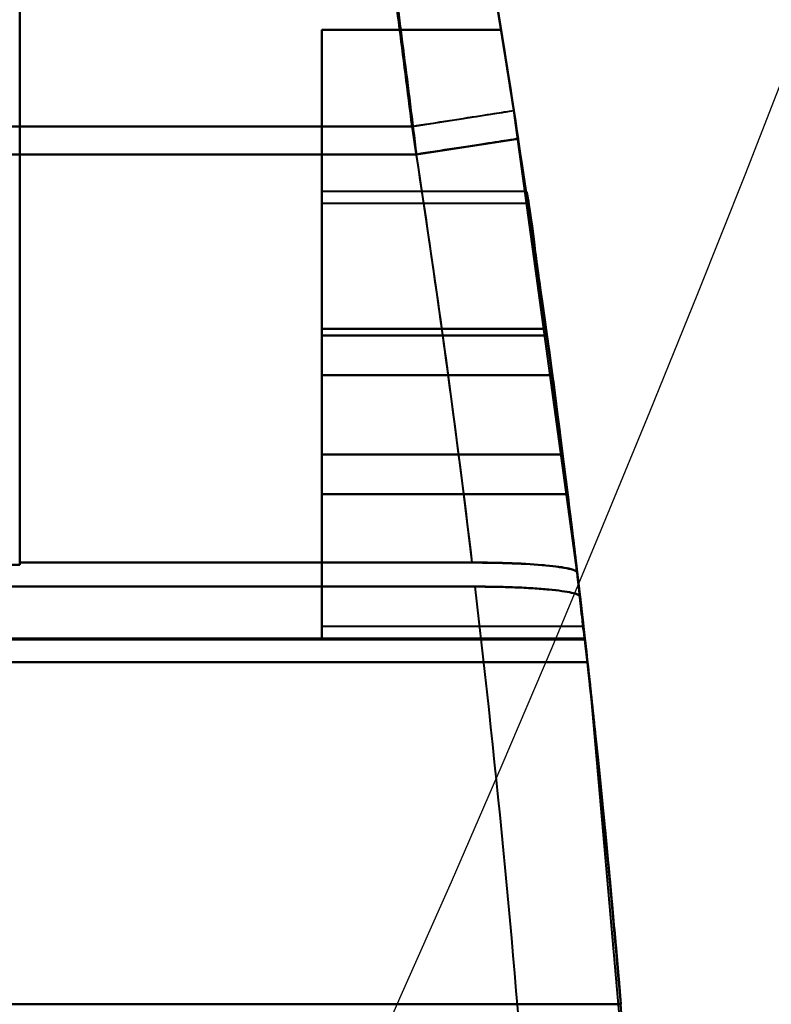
# Model space of a CAD drawing. Header units: millimetres. Extents: x -696 to 695, y -1041 to 611.
# Tile 72 of 90: x 546 to 568, y -247 to -218. Entities that reach past the tile are written whole.
import ezdxf

# ---------------------------------------------------------------- set-up
doc = ezdxf.new("R2010")
doc.units = ezdxf.units.MM
doc.layers.add('G-IMPT', color=8, linetype='Continuous', lineweight=40)

# ---------------------------------------------------------------- blocks, each defined once
blk = doc.blocks.new('NEXA 400 CALQUES_dwg-748074-Niveau de réf_')
at = {"layer": 'G-IMPT'}
for p, q in [((546.2, -221.105), (546.2, -210.221)), ((546.2, -210.221), (546.2, -221.105)), ((546.2, -221.105), (546.2, -210.729)), ((546.2, -210.729), (546.2, -221.105)), ((546.2, -221.919), (546.2, -211.384)), ((546.2, -211.384), (546.2, -221.919)), ((546.2, -221.919), (546.2, -211.875)), ((546.2, -211.875), (546.2, -221.919)), ((557.629, -221.105), (560.593, -220.643)), ((557.629, -221.105), (560.593, -220.643)), ((562.437, -234.089), (560.593, -220.643)), ((562.437, -234.089), (560.593, -220.643)), ((557.755, -221.919), (560.72, -221.463)), ((557.755, -221.919), (560.72, -221.463)), ((560.953, -223), (555, -223)), ((560.953, -223), (555, -223)), ((555, -236), (555, -223)), ((555, -236), (555, -223)), ((555, -236), (555, -223)), ((555, -236), (555, -223)), ((555, -223), (555, -236)), ((555, -223), (555, -236)), ((555, -223), (555, -236)), ((555, -223), (555, -236)), ((561.005, -223.35), (555, -223.35)), ((561.005, -223.35), (555, -223.35)), ((555, -235.65), (555, -223.35)), ((555, -235.65), (555, -223.35)), ((555, -235.65), (555, -223.35)), ((555, -235.65), (555, -223.35)), ((555, -223.35), (555, -235.65)), ((555, -223.35), (555, -235.65)), ((555, -223.35), (555, -235.65)), ((555, -223.35), (555, -235.65)), ((561.711, -228.345), (561.554, -227.191)), ((561.554, -227.191), (561.711, -228.345)), ((561.711, -228.345), (561.554, -227.191)), ((561.554, -227.191), (561.711, -228.345)), ((561.711, -228.345), (561.554, -227.191)), ((561.554, -227.191), (561.711, -228.345)), ((561.711, -228.345), (561.554, -227.191)), ((561.554, -227.191), (561.711, -228.345)), ((562.014, -230.655), (562.16, -231.809)), ((562.16, -231.809), (562.014, -230.655)), ((562.014, -230.655), (562.16, -231.809)), ((562.16, -231.809), (562.014, -230.655)), ((562.014, -230.655), (562.16, -231.809)), ((562.16, -231.809), (562.014, -230.655)), ((562.014, -230.655), (562.16, -231.809)), ((562.16, -231.809), (562.014, -230.655)), ((555, -235.65), (562.619, -235.65)), ((555, -235.65), (562.619, -235.65)), ((555, -236), (562.659, -236)), ((555, -236), (562.659, -236))]:
    blk.add_line(p, q, dxfattribs=at)
at = {"layer": 'G-IMPT', "flags": 128}
for points in [[(555, -218.3), (555, -220.475), (555, -222.65), (555, -224.825), (555, -227)], [(555, -227), (555, -224.825), (555, -222.65), (555, -220.475), (555, -218.3)], [(555, -227), (555, -224.825), (555, -222.65), (555, -220.475), (555, -218.3)], [(555, -218.3), (555, -220.475), (555, -222.65), (555, -224.825), (555, -227)], [(555, -218.3), (555, -220.475), (555, -222.65), (555, -224.825), (555, -227)], [(555, -227), (555, -224.825), (555, -222.65), (555, -220.475), (555, -218.3)], [(555, -227), (555, -224.825), (555, -222.65), (555, -220.475), (555, -218.3)], [(555, -218.3), (555, -220.475), (555, -222.65), (555, -224.825), (555, -227)], [(555, -227), (555, -224.825), (555, -222.65), (555, -220.475), (555, -218.3)], [(555, -218.3), (556.305, -218.3), (557.61, -218.3), (558.915, -218.3), (560.22, -218.3)], [(560.22, -218.3), (558.915, -218.3), (557.61, -218.3), (556.305, -218.3), (555, -218.3)], [(555, -218.3), (555, -220.475), (555, -222.65), (555, -224.825), (555, -227)], [(560.22, -218.3), (558.915, -218.3), (557.61, -218.3), (556.305, -218.3), (555, -218.3)], [(555, -218.3), (556.305, -218.3), (557.61, -218.3), (558.915, -218.3), (560.22, -218.3)], [(555, -227), (555, -224.825), (555, -222.65), (555, -220.475), (555, -218.3)], [(555, -218.3), (556.305, -218.3), (557.61, -218.3), (558.915, -218.3), (560.22, -218.3)], [(560.22, -218.3), (558.915, -218.3), (557.61, -218.3), (556.305, -218.3), (555, -218.3)], [(555, -218.3), (555, -220.475), (555, -222.65), (555, -224.825), (555, -227)], [(560.22, -218.3), (558.915, -218.3), (557.61, -218.3), (556.305, -218.3), (555, -218.3)], [(555, -218.3), (556.305, -218.3), (557.61, -218.3), (558.915, -218.3), (560.22, -218.3)], [(555, -227), (555, -224.825), (555, -222.65), (555, -220.475), (555, -218.3)], [(555, -218.3), (556.305, -218.3), (557.61, -218.3), (558.915, -218.3), (560.22, -218.3)], [(560.22, -218.3), (558.915, -218.3), (557.61, -218.3), (556.305, -218.3), (555, -218.3)], [(555, -218.3), (555, -220.475), (555, -222.65), (555, -224.825), (555, -227)], [(560.22, -218.3), (558.915, -218.3), (557.61, -218.3), (556.305, -218.3), (555, -218.3)], [(555, -218.3), (556.305, -218.3), (557.61, -218.3), (558.915, -218.3), (560.22, -218.3)], [(555, -227), (555, -224.825), (555, -222.65), (555, -220.475), (555, -218.3)], [(555, -218.3), (556.305, -218.3), (557.61, -218.3), (558.915, -218.3), (560.22, -218.3)], [(560.22, -218.3), (558.915, -218.3), (557.61, -218.3), (556.305, -218.3), (555, -218.3)], [(555, -218.3), (555, -220.475), (555, -222.65), (555, -224.825), (555, -227)], [(560.22, -218.3), (558.915, -218.3), (557.61, -218.3), (556.305, -218.3), (555, -218.3)], [(555, -218.3), (556.305, -218.3), (557.61, -218.3), (558.915, -218.3), (560.22, -218.3)], [(545.5, -221.105), (545.675, -221.105), (545.85, -221.105), (546.025, -221.105), (546.2, -221.105)], [(546.2, -221.105), (546.025, -221.105), (545.85, -221.105), (545.675, -221.105), (545.5, -221.105)], [(545.5, -221.105), (545.675, -221.105), (545.85, -221.105), (546.025, -221.105), (546.2, -221.105)], [(546.2, -221.105), (546.025, -221.105), (545.85, -221.105), (545.675, -221.105), (545.5, -221.105)], [(546.2, -221.105), (549.057, -221.105), (551.914, -221.105), (554.772, -221.105), (557.629, -221.105)], [(557.629, -221.105), (554.772, -221.105), (551.914, -221.105), (549.057, -221.105), (546.2, -221.105)], [(546.2, -221.105), (549.057, -221.105), (551.914, -221.105), (554.772, -221.105), (557.629, -221.105)], [(546.2, -221.105), (546.2, -224.296), (546.2, -227.487), (546.2, -230.678), (546.2, -233.869)], [(546.2, -233.802), (546.2, -230.627), (546.2, -227.453), (546.2, -224.279), (546.2, -221.105)], [(546.2, -221.105), (546.2, -224.279), (546.2, -227.453), (546.2, -230.627), (546.2, -233.802)], [(557.629, -221.105), (554.772, -221.105), (551.914, -221.105), (549.057, -221.105), (546.2, -221.105)], [(546.2, -233.869), (546.2, -230.678), (546.2, -227.487), (546.2, -224.296), (546.2, -221.105)], [(545.5, -221.919), (545.675, -221.919), (545.85, -221.919), (546.025, -221.919), (546.2, -221.919)], [(546.2, -221.919), (546.025, -221.919), (545.85, -221.919), (545.675, -221.919), (545.5, -221.919)], [(545.5, -221.919), (545.675, -221.919), (545.85, -221.919), (546.025, -221.919), (546.2, -221.919)], [(546.2, -221.919), (546.025, -221.919), (545.85, -221.919), (545.675, -221.919), (545.5, -221.919)], [(557.755, -221.919), (554.866, -221.919), (551.977, -221.919), (549.089, -221.919), (546.2, -221.919)], [(546.2, -221.919), (549.089, -221.919), (551.977, -221.919), (554.866, -221.919), (557.755, -221.919)], [(557.755, -221.919), (554.866, -221.919), (551.977, -221.919), (549.089, -221.919), (546.2, -221.919)], [(546.2, -233.797), (546.2, -230.827), (546.2, -227.858), (546.2, -224.888), (546.2, -221.919)], [(546.2, -221.919), (549.089, -221.919), (551.977, -221.919), (554.866, -221.919), (557.755, -221.919)], [(546.2, -221.919), (546.2, -224.888), (546.2, -227.858), (546.2, -230.827), (546.2, -233.797)], [(546.2, -233.864), (546.2, -230.878), (546.2, -227.891), (546.2, -224.905), (546.2, -221.919)], [(546.2, -221.919), (546.2, -224.905), (546.2, -227.891), (546.2, -230.878), (546.2, -233.864)], [(561.528, -227), (559.896, -227), (558.264, -227), (556.632, -227), (555, -227)], [(561.528, -227), (559.896, -227), (558.264, -227), (556.632, -227), (555, -227)], [(555, -227), (556.632, -227), (558.264, -227), (559.896, -227), (561.528, -227)], [(555, -227), (556.632, -227), (558.264, -227), (559.896, -227), (561.528, -227)], [(561.528, -227), (559.896, -227), (558.264, -227), (556.632, -227), (555, -227)], [(561.528, -227), (559.896, -227), (558.264, -227), (556.632, -227), (555, -227)], [(555, -227), (556.632, -227), (558.264, -227), (559.896, -227), (561.528, -227)], [(555, -227), (556.632, -227), (558.264, -227), (559.896, -227), (561.528, -227)], [(561.528, -227), (559.896, -227), (558.264, -227), (556.632, -227), (555, -227)], [(561.528, -227), (559.896, -227), (558.264, -227), (556.632, -227), (555, -227)], [(555, -227), (556.632, -227), (558.264, -227), (559.896, -227), (561.528, -227)], [(555, -227), (556.632, -227), (558.264, -227), (559.896, -227), (561.528, -227)], [(561.528, -227), (559.896, -227), (558.264, -227), (556.632, -227), (555, -227)], [(561.528, -227), (559.896, -227), (558.264, -227), (556.632, -227), (555, -227)], [(555, -227), (556.632, -227), (558.264, -227), (559.896, -227), (561.528, -227)], [(555, -227), (556.632, -227), (558.264, -227), (559.896, -227), (561.528, -227)], [(555, -228.345), (555, -228.057), (555, -227.768), (555, -227.479), (555, -227.191)], [(555, -227.191), (555, -227.479), (555, -227.768), (555, -228.057), (555, -228.345)], [(555, -228.345), (555, -228.057), (555, -227.768), (555, -227.479), (555, -227.191)], [(555, -227.191), (555, -227.479), (555, -227.768), (555, -228.057), (555, -228.345)], [(561.554, -227.191), (559.916, -227.191), (558.277, -227.191), (556.639, -227.191), (555, -227.191)], [(555, -227.191), (555, -227.479), (555, -227.768), (555, -228.057), (555, -228.345)], [(555, -228.345), (555, -228.057), (555, -227.768), (555, -227.479), (555, -227.191)], [(555, -227.191), (556.639, -227.191), (558.277, -227.191), (559.916, -227.191), (561.554, -227.191)], [(561.554, -227.191), (559.916, -227.191), (558.277, -227.191), (556.639, -227.191), (555, -227.191)], [(555, -227.191), (555, -227.479), (555, -227.768), (555, -228.057), (555, -228.345)], [(555, -228.345), (555, -228.057), (555, -227.768), (555, -227.479), (555, -227.191)], [(555, -227.191), (556.639, -227.191), (558.277, -227.191), (559.916, -227.191), (561.554, -227.191)], [(555, -230.655), (555, -230.077), (555, -229.5), (555, -228.923), (555, -228.345)], [(555, -228.345), (555, -228.923), (555, -229.5), (555, -230.077), (555, -230.655)], [(555, -230.655), (555, -230.077), (555, -229.5), (555, -228.923), (555, -228.345)], [(555, -228.345), (555, -228.923), (555, -229.5), (555, -230.077), (555, -230.655)], [(555, -228.345), (556.678, -228.345), (558.356, -228.345), (560.033, -228.345), (561.711, -228.345)], [(561.711, -228.345), (560.033, -228.345), (558.356, -228.345), (556.678, -228.345), (555, -228.345)], [(555, -230.655), (555, -230.077), (555, -229.5), (555, -228.923), (555, -228.345)], [(555, -228.345), (556.678, -228.345), (558.356, -228.345), (560.033, -228.345), (561.711, -228.345)], [(561.711, -228.345), (560.033, -228.345), (558.356, -228.345), (556.678, -228.345), (555, -228.345)], [(555, -228.345), (555, -228.923), (555, -229.5), (555, -230.077), (555, -230.655)], [(555, -228.345), (556.678, -228.345), (558.356, -228.345), (560.033, -228.345), (561.711, -228.345)], [(561.711, -228.345), (560.033, -228.345), (558.356, -228.345), (556.678, -228.345), (555, -228.345)], [(555, -230.655), (555, -230.077), (555, -229.5), (555, -228.923), (555, -228.345)], [(555, -228.345), (556.678, -228.345), (558.356, -228.345), (560.033, -228.345), (561.711, -228.345)], [(561.711, -228.345), (560.033, -228.345), (558.356, -228.345), (556.678, -228.345), (555, -228.345)], [(555, -228.345), (555, -228.923), (555, -229.5), (555, -230.077), (555, -230.655)], [(555, -230.655), (555, -230.943), (555, -231.232), (555, -231.521), (555, -231.809)], [(555, -231.809), (555, -231.521), (555, -231.232), (555, -230.943), (555, -230.655)], [(555, -230.655), (555, -230.943), (555, -231.232), (555, -231.521), (555, -231.809)], [(555, -231.809), (555, -231.521), (555, -231.232), (555, -230.943), (555, -230.655)], [(562.014, -230.655), (560.261, -230.655), (558.507, -230.655), (556.754, -230.655), (555, -230.655)], [(555, -231.809), (555, -231.521), (555, -231.232), (555, -230.943), (555, -230.655)], [(555, -230.655), (556.754, -230.655), (558.507, -230.655), (560.261, -230.655), (562.014, -230.655)], [(562.014, -230.655), (560.261, -230.655), (558.507, -230.655), (556.754, -230.655), (555, -230.655)], [(555, -230.655), (555, -230.943), (555, -231.232), (555, -231.521), (555, -231.809)], [(555, -230.655), (556.754, -230.655), (558.507, -230.655), (560.261, -230.655), (562.014, -230.655)], [(562.014, -230.655), (560.261, -230.655), (558.507, -230.655), (556.754, -230.655), (555, -230.655)], [(555, -231.809), (555, -231.521), (555, -231.232), (555, -230.943), (555, -230.655)], [(555, -230.655), (556.754, -230.655), (558.507, -230.655), (560.261, -230.655), (562.014, -230.655)], [(562.014, -230.655), (560.261, -230.655), (558.507, -230.655), (556.754, -230.655), (555, -230.655)], [(555, -230.655), (555, -230.943), (555, -231.232), (555, -231.521), (555, -231.809)], [(555, -230.655), (556.754, -230.655), (558.507, -230.655), (560.261, -230.655), (562.014, -230.655)], [(562.16, -231.809), (560.37, -231.809), (558.58, -231.809), (556.79, -231.809), (555, -231.809)], [(555, -231.809), (556.79, -231.809), (558.58, -231.809), (560.37, -231.809), (562.16, -231.809)], [(562.16, -231.809), (560.37, -231.809), (558.58, -231.809), (556.79, -231.809), (555, -231.809)], [(555, -231.809), (556.79, -231.809), (558.58, -231.809), (560.37, -231.809), (562.16, -231.809)], [(559.381, -233.797), (556.086, -233.797), (552.791, -233.797), (549.495, -233.797), (546.2, -233.797)], [(559.381, -233.797), (556.086, -233.797), (552.791, -233.797), (549.495, -233.797), (546.2, -233.797)], [(546.2, -233.797), (546.2, -233.814), (546.2, -233.83), (546.2, -233.847), (546.2, -233.864)], [(546.2, -233.797), (549.495, -233.797), (552.791, -233.797), (556.086, -233.797), (559.381, -233.797)], [(546.2, -233.864), (546.2, -233.847), (546.2, -233.83), (546.2, -233.814), (546.2, -233.797)], [(546.2, -233.797), (549.495, -233.797), (552.791, -233.797), (556.086, -233.797), (559.381, -233.797)], [(546.2, -233.802), (549.495, -233.802), (552.791, -233.802), (556.086, -233.802), (559.382, -233.802)], [(546.2, -233.869), (546.2, -233.852), (546.2, -233.835), (546.2, -233.818), (546.2, -233.802)], [(546.2, -233.802), (549.495, -233.802), (552.791, -233.802), (556.086, -233.802), (559.382, -233.802)], [(559.382, -233.802), (556.086, -233.802), (552.791, -233.802), (549.495, -233.802), (546.2, -233.802)], [(559.382, -233.802), (556.086, -233.802), (552.791, -233.802), (549.495, -233.802), (546.2, -233.802)], [(546.2, -233.802), (546.2, -233.818), (546.2, -233.835), (546.2, -233.852), (546.2, -233.869)], [(545.5, -233.864), (545.675, -233.864), (545.85, -233.864), (546.025, -233.864), (546.2, -233.864)], [(546.2, -233.864), (546.025, -233.864), (545.85, -233.864), (545.675, -233.864), (545.5, -233.864)], [(545.5, -233.869), (545.675, -233.869), (545.85, -233.869), (546.025, -233.869), (546.2, -233.869)], [(546.2, -233.869), (546.025, -233.869), (545.85, -233.869), (545.675, -233.869), (545.5, -233.869)], [(562.437, -234.085), (562.494, -234.565), (562.549, -235.045), (562.605, -235.526), (562.659, -236.006)], [(562.437, -234.085), (562.494, -234.565), (562.549, -235.045), (562.605, -235.526), (562.659, -236.006)], [(562.659, -236.006), (562.605, -235.526), (562.549, -235.045), (562.494, -234.565), (562.437, -234.085)], [(562.659, -236.006), (562.605, -235.526), (562.549, -235.045), (562.494, -234.565), (562.437, -234.085)], [(562.663, -236.041), (562.608, -235.553), (562.552, -235.065), (562.495, -234.577), (562.437, -234.089)], [(562.663, -236.041), (562.608, -235.553), (562.552, -235.065), (562.495, -234.577), (562.437, -234.089)], [(562.437, -234.089), (562.495, -234.577), (562.552, -235.065), (562.608, -235.553), (562.663, -236.041)], [(562.437, -234.089), (562.495, -234.577), (562.552, -235.065), (562.608, -235.553), (562.663, -236.041)], [(545.5, -234.5), (548.991, -234.5), (552.483, -234.5), (555.974, -234.5), (559.465, -234.5)], [(559.465, -234.5), (555.974, -234.5), (552.483, -234.5), (548.991, -234.5), (545.5, -234.5)], [(545.5, -234.5), (548.991, -234.5), (552.483, -234.5), (555.974, -234.5), (559.465, -234.5)], [(559.465, -234.5), (555.974, -234.5), (552.483, -234.5), (548.991, -234.5), (545.5, -234.5)], [(559.465, -234.5), (555.974, -234.5), (552.483, -234.5), (548.991, -234.5), (545.5, -234.5)], [(545.5, -234.5), (548.991, -234.5), (552.483, -234.5), (555.974, -234.5), (559.465, -234.5)], [(559.465, -234.5), (555.974, -234.5), (552.483, -234.5), (548.991, -234.5), (545.5, -234.5)], [(545.5, -234.5), (548.991, -234.5), (552.483, -234.5), (555.974, -234.5), (559.465, -234.5)], [(564.857, -267.221), (564.151, -252.48), (562.856, -237.778), (562.52, -234.788)], [(564.857, -267.221), (564.151, -252.48), (562.856, -237.778), (562.52, -234.788)], [(562.738, -236.703), (562.684, -236.224), (562.63, -235.745), (562.575, -235.266), (562.52, -234.788)], [(562.52, -234.788), (562.575, -235.266), (562.63, -235.745), (562.684, -236.224), (562.738, -236.703)], [(562.52, -234.788), (562.575, -235.266), (562.63, -235.745), (562.684, -236.224), (562.738, -236.703)], [(562.738, -236.703), (562.684, -236.224), (562.63, -235.745), (562.575, -235.266), (562.52, -234.788)], [(562.52, -234.788), (562.575, -235.266), (562.63, -235.745), (562.684, -236.224), (562.738, -236.703)], [(562.738, -236.703), (562.684, -236.224), (562.63, -235.745), (562.575, -235.266), (562.52, -234.788)], [(562.738, -236.703), (562.684, -236.224), (562.63, -235.745), (562.575, -235.266), (562.52, -234.788)], [(562.52, -234.788), (562.575, -235.266), (562.63, -235.745), (562.684, -236.224), (562.738, -236.703)], [(562.659, -236.006), (558.37, -236.006), (554.08, -236.006), (549.79, -236.006), (545.5, -236.006)], [(562.659, -236.006), (558.37, -236.006), (554.08, -236.006), (549.79, -236.006), (545.5, -236.006)], [(545.5, -236.006), (549.79, -236.006), (554.08, -236.006), (558.37, -236.006), (562.659, -236.006)], [(545.5, -236.006), (549.79, -236.006), (554.08, -236.006), (558.37, -236.006), (562.659, -236.006)], [(545.5, -236.041), (549.791, -236.041), (554.082, -236.041), (558.373, -236.041), (562.663, -236.041)], [(545.5, -236.041), (549.791, -236.041), (554.082, -236.041), (558.373, -236.041), (562.663, -236.041)], [(562.663, -236.041), (558.373, -236.041), (554.082, -236.041), (549.791, -236.041), (545.5, -236.041)], [(562.663, -236.041), (558.373, -236.041), (554.082, -236.041), (549.791, -236.041), (545.5, -236.041)], [(545.5, -236.703), (549.809, -236.703), (554.119, -236.703), (558.428, -236.703), (562.738, -236.703)], [(562.738, -236.703), (558.428, -236.703), (554.119, -236.703), (549.809, -236.703), (545.5, -236.703)], [(562.738, -236.703), (558.428, -236.703), (554.119, -236.703), (549.809, -236.703), (545.5, -236.703)], [(545.5, -236.703), (549.809, -236.703), (554.119, -236.703), (558.428, -236.703), (562.738, -236.703)], [(562.738, -236.703), (558.428, -236.703), (554.119, -236.703), (549.809, -236.703), (545.5, -236.703)], [(545.5, -236.703), (549.809, -236.703), (554.119, -236.703), (558.428, -236.703), (562.738, -236.703)], [(545.5, -236.703), (549.809, -236.703), (554.119, -236.703), (558.428, -236.703), (562.738, -236.703)], [(562.738, -236.703), (558.428, -236.703), (554.119, -236.703), (549.809, -236.703), (545.5, -236.703)], [(563.709, -246.657), (559.157, -246.657), (554.604, -246.657), (550.052, -246.657), (545.5, -246.657)], [(563.709, -246.657), (559.157, -246.657), (554.604, -246.657), (550.052, -246.657), (545.5, -246.657)], [(545.5, -246.657), (550.052, -246.657), (554.604, -246.657), (559.157, -246.657), (563.709, -246.657)], [(545.5, -246.657), (550.052, -246.657), (554.604, -246.657), (559.157, -246.657), (563.709, -246.657)], [(563.709, -246.657), (559.157, -246.657), (554.604, -246.657), (550.052, -246.657), (545.5, -246.657)], [(563.709, -246.657), (559.157, -246.657), (554.604, -246.657), (550.052, -246.657), (545.5, -246.657)], [(545.5, -246.657), (550.052, -246.657), (554.604, -246.657), (559.157, -246.657), (563.709, -246.657)], [(545.5, -246.657), (550.052, -246.657), (554.604, -246.657), (559.157, -246.657), (563.709, -246.657)], [(545.5, -246.657), (550.052, -246.657), (554.604, -246.657), (559.157, -246.657), (563.709, -246.657)], [(545.5, -246.657), (550.052, -246.657), (554.604, -246.657), (559.157, -246.657), (563.709, -246.657)], [(563.709, -246.657), (559.157, -246.657), (554.604, -246.657), (550.052, -246.657), (545.5, -246.657)], [(563.709, -246.657), (559.157, -246.657), (554.604, -246.657), (550.052, -246.657), (545.5, -246.657)], [(545.5, -246.657), (550.052, -246.657), (554.604, -246.657), (559.157, -246.657), (563.709, -246.657)], [(545.5, -246.657), (550.052, -246.657), (554.604, -246.657), (559.157, -246.657), (563.709, -246.657)], [(563.709, -246.657), (559.157, -246.657), (554.604, -246.657), (550.052, -246.657), (545.5, -246.657)], [(563.709, -246.657), (559.157, -246.657), (554.604, -246.657), (550.052, -246.657), (545.5, -246.657)]]:
    blk.add_lwpolyline(points, dxfattribs=at)
at = {"layer": 'G-IMPT'}
for radius, start, end in [(368.984, 7.86631, 9.23246), (368.984, 7.86631, 9.23246), (368.984, 7.86631, 9.23246), (368.984, 7.86631, 9.23246), (368.984, 7.86631, 9.23246), (368.984, 7.86631, 9.23246), (368.984, 7.86631, 9.23246), (368.984, 7.86631, 9.23246), (368.984, 7.86631, 9.23246), (368.984, 7.86631, 9.23246), (368.984, 7.86631, 9.23246), (368.984, 7.86631, 9.23246), (368.984, 7.86631, 9.23246), (368.984, 7.86631, 9.23246), (368.984, 7.86631, 9.23246), (368.984, 7.86631, 9.23246), (368.984, 6.75643, 8.86412), (368.984, 6.75643, 8.86412), (368.984, 6.75643, 8.86412), (368.984, 6.75643, 8.86412), (365.984, 6.85746, 8.86412), (365.984, 6.85746, 8.86412), (365.984, 6.85746, 8.86412), (365.984, 6.85746, 8.86412), (368.984, 6.75717, 8.73519), (368.984, 6.75717, 8.73519), (368.984, 6.75717, 8.73519), (368.984, 6.75717, 8.73519), (365.984, 6.85821, 8.73519), (365.984, 6.85821, 8.73519), (365.984, 6.85821, 8.73519), (365.984, 6.85821, 8.73519), (368.984, 7.29381, 7.65548), (368.984, 7.29381, 7.65548), (368.984, 7.29381, 7.65548), (368.984, 7.29381, 7.65548), (368.984, 7.29381, 7.65548), (368.984, 7.29381, 7.65548), (368.984, 7.29381, 7.65548), (368.984, 7.29381, 7.65548), (365.984, 1.59626, 6.74734), (365.984, 1.59626, 6.74734), (365.984, 1.59626, 6.74734), (365.984, 1.59626, 6.74734), (365.984, 1.59626, 6.74734), (365.984, 1.59626, 6.74734), (365.984, 1.59626, 6.74734), (365.984, 1.59626, 6.74734), (368.984, 1.59626, 6.64722), (368.984, 1.59626, 6.64722), (368.984, 1.59626, 6.64722), (368.984, 1.59626, 6.64722), (368.984, 1.59626, 6.64722), (368.984, 1.59626, 6.64722), (368.984, 1.59626, 6.64722), (368.984, 1.59626, 6.64722), (368.984, 1.59626, 4.79488), (368.984, 1.59626, 4.79488), (368.984, 1.59626, 4.79488), (368.984, 1.59626, 4.79488), (368.984, 1.59626, 4.79488)]:
    blk.add_arc((196.016, -277.5), radius, start, end, dxfattribs=at)
for points in [[(557.629, -221.105), (557.5, -220.084), (557.242, -218.048), (556.853, -215.13), (556.485, -212.474), (556.267, -210.922), (556.163, -210.221)], [(557.629, -221.105), (557.5, -220.084), (557.242, -218.048), (556.853, -215.13), (556.485, -212.474), (556.267, -210.922), (556.163, -210.221)], [(556.163, -210.221), (556.264, -210.921), (556.489, -212.491), (556.853, -215.125), (557.241, -218.048), (557.502, -220.09), (557.629, -221.105)], [(556.163, -210.221), (556.264, -210.921), (556.489, -212.491), (556.853, -215.125), (557.241, -218.048), (557.502, -220.09), (557.629, -221.105)], [(556.359, -211.384), (556.459, -212.076), (556.67, -213.593), (557.024, -216.194), (557.39, -218.99), (557.633, -220.942), (557.755, -221.919)], [(556.359, -211.384), (556.459, -212.076), (556.67, -213.593), (557.024, -216.194), (557.39, -218.99), (557.633, -220.942), (557.755, -221.919)], [(557.755, -221.919), (557.635, -220.943), (557.387, -218.972), (557.025, -216.2), (556.67, -213.588), (556.459, -212.084), (556.359, -211.384)], [(557.755, -221.919), (557.635, -220.943), (557.387, -218.972), (557.025, -216.2), (556.67, -213.588), (556.459, -212.084), (556.359, -211.384)], [(560.593, -220.643), (560.338, -219.01), (559.802, -215.726), (559.32, -212.998), (559.115, -211.864)], [(560.593, -220.643), (560.338, -219.01), (559.802, -215.726), (559.32, -212.998), (559.115, -211.864)], [(559.115, -211.864), (559.326, -213.029), (559.802, -215.726), (560.334, -218.979), (560.593, -220.643)], [(559.115, -211.864), (559.326, -213.029), (559.802, -215.726), (560.334, -218.979), (560.593, -220.643)], [(559.313, -212.966), (559.514, -214.1), (559.976, -216.76), (560.479, -219.892), (560.72, -221.463)], [(559.313, -212.966), (559.514, -214.1), (559.976, -216.76), (560.479, -219.892), (560.72, -221.463)], [(560.72, -221.463), (560.474, -219.861), (559.978, -216.774), (559.515, -214.103), (559.313, -212.966)], [(560.72, -221.463), (560.474, -219.861), (559.978, -216.774), (559.515, -214.103), (559.313, -212.966)], [(557.629, -221.105), (557.978, -221.05), (558.743, -220.931), (559.791, -220.768), (560.442, -220.666), (560.593, -220.643), (560.593, -220.643)], [(557.629, -221.105), (557.978, -221.05), (558.743, -220.931), (559.791, -220.768), (560.442, -220.666), (560.593, -220.643), (560.593, -220.643)], [(560.72, -221.463), (560.72, -221.463), (560.569, -221.486), (559.918, -221.586), (558.869, -221.747), (558.104, -221.865), (557.755, -221.919)], [(560.72, -221.463), (560.72, -221.463), (560.569, -221.486), (559.918, -221.586), (558.869, -221.747), (558.104, -221.865), (557.755, -221.919)], [(562.437, -234.085), (562.432, -234.044), (562.265, -233.972), (561.581, -233.876), (560.57, -233.811), (559.778, -233.8), (559.381, -233.797)], [(559.381, -233.797), (559.589, -233.797), (559.991, -233.801), (560.544, -233.817), (561.075, -233.844), (561.541, -233.88), (561.921, -233.924), (562.213, -233.974), (562.384, -234.027), (562.431, -234.065), (562.437, -234.085)], [(562.437, -234.085), (562.432, -234.044), (562.265, -233.972), (561.581, -233.876), (560.57, -233.811), (559.778, -233.8), (559.381, -233.797)], [(559.381, -233.797), (559.589, -233.797), (559.991, -233.801), (560.544, -233.817), (561.075, -233.844), (561.541, -233.88), (561.921, -233.924), (562.213, -233.974), (562.384, -234.027), (562.431, -234.065), (562.437, -234.085)], [(559.382, -233.802), (559.778, -233.804), (560.571, -233.815), (561.582, -233.88), (562.266, -233.977), (562.433, -234.049), (562.437, -234.089)], [(562.437, -234.089), (562.432, -234.07), (562.385, -234.031), (562.213, -233.979), (561.921, -233.928), (561.541, -233.884), (561.076, -233.849), (560.545, -233.822), (559.991, -233.806), (559.589, -233.802), (559.382, -233.802)], [(559.382, -233.802), (559.778, -233.804), (560.571, -233.815), (561.582, -233.88), (562.266, -233.977), (562.433, -234.049), (562.437, -234.089)], [(562.437, -234.089), (562.432, -234.07), (562.385, -234.031), (562.213, -233.979), (561.921, -233.928), (561.541, -233.884), (561.076, -233.849), (560.545, -233.822), (559.991, -233.806), (559.589, -233.802), (559.382, -233.802)], [(559.465, -234.5), (559.673, -234.5), (560.075, -234.504), (560.628, -234.52), (561.159, -234.547), (561.624, -234.583), (562.004, -234.627), (562.296, -234.677), (562.467, -234.73), (562.514, -234.768), (562.52, -234.788)], [(562.52, -234.788), (562.515, -234.748), (562.348, -234.676), (561.665, -234.579), (560.654, -234.514), (559.861, -234.503), (559.465, -234.5)], [(559.465, -234.5), (559.861, -234.503), (560.654, -234.514), (561.665, -234.579), (562.348, -234.676), (562.515, -234.748), (562.52, -234.788)], [(562.52, -234.788), (562.514, -234.768), (562.467, -234.73), (562.296, -234.677), (562.004, -234.627), (561.624, -234.583), (561.159, -234.547), (560.628, -234.52), (560.075, -234.504), (559.673, -234.5), (559.465, -234.5)], [(559.465, -234.5), (559.673, -234.5), (560.075, -234.504), (560.628, -234.52), (561.159, -234.547), (561.624, -234.583), (562.004, -234.627), (562.296, -234.677), (562.467, -234.73), (562.514, -234.768), (562.52, -234.788)], [(562.52, -234.788), (562.515, -234.748), (562.348, -234.676), (561.665, -234.579), (560.654, -234.514), (559.861, -234.503), (559.465, -234.5)], [(559.465, -234.5), (559.861, -234.503), (560.654, -234.514), (561.665, -234.579), (562.348, -234.676), (562.515, -234.748), (562.52, -234.788)], [(562.52, -234.788), (562.514, -234.768), (562.467, -234.73), (562.296, -234.677), (562.004, -234.627), (561.624, -234.583), (561.159, -234.547), (560.628, -234.52), (560.075, -234.504), (559.673, -234.5), (559.465, -234.5)]]:
    blk.add_open_spline(points, degree=3, dxfattribs=at)
for points, knots in [([(560.953, -223), (560.97, -223), (561.018, -223.257), (561.127, -224.066), (561.227, -224.882), (561.362, -225.873), (561.529, -227), (561.705, -228.223), (561.865, -229.495), (562.018, -230.768), (562.233, -232.401), (562.458, -234.205), (562.605, -235.658), (562.651, -236), (562.659, -236)], [0, 0, 0, 0, 0.125, 0.1875, 0.25, 0.3125, 0.375, 0.4375, 0.5, 0.5625, 0.625, 0.75, 0.875, 1, 1, 1, 1]), ([(562.659, -236), (562.651, -236), (562.605, -235.658), (562.458, -234.205), (562.233, -232.401), (562.018, -230.768), (561.865, -229.495), (561.705, -228.223), (561.529, -227), (561.362, -225.873), (561.227, -224.882), (561.127, -224.066), (561.018, -223.256), (560.97, -223), (560.953, -223)], [0, 0, 0, 0, 0.125, 0.25, 0.375, 0.4375, 0.5, 0.5625, 0.625, 0.6875, 0.75, 0.8125, 0.875, 1, 1, 1, 1]), ([(560.953, -223), (560.97, -223), (561.018, -223.256), (561.127, -224.066), (561.227, -224.882), (561.362, -225.873), (561.529, -227), (561.705, -228.223), (561.865, -229.495), (562.018, -230.768), (562.233, -232.401), (562.458, -234.205), (562.605, -235.658), (562.651, -236), (562.659, -236)], [0, 0, 0, 0, 0.125, 0.1875, 0.25, 0.3125, 0.375, 0.4375, 0.5, 0.5625, 0.625, 0.75, 0.875, 1, 1, 1, 1]), ([(562.659, -236), (562.651, -236), (562.605, -235.658), (562.458, -234.205), (562.233, -232.401), (562.018, -230.768), (561.865, -229.495), (561.705, -228.223), (561.529, -227), (561.362, -225.873), (561.227, -224.882), (561.127, -224.066), (561.018, -223.257), (560.97, -223), (560.953, -223)], [0, 0, 0, 0, 0.125, 0.25, 0.375, 0.4375, 0.5, 0.5625, 0.625, 0.6875, 0.75, 0.8125, 0.875, 1, 1, 1, 1]), ([(562.659, -236), (562.653, -235.952), (562.636, -235.801), (562.591, -235.406), (562.537, -234.937), (562.49, -234.536), (562.461, -234.286), (562.414, -233.893), (562.327, -233.163), (562.181, -231.97), (562.047, -230.911), (561.94, -230.081), (561.864, -229.495), (561.787, -228.91), (561.676, -228.08), (561.532, -227.022), (561.365, -225.832), (561.261, -225.104), (561.204, -224.712), (561.168, -224.462), (561.11, -224.062), (561.041, -223.594), (560.983, -223.2), (560.96, -223.048), (560.953, -223)], [0, 0, 0, 0, 0.0625, 0.125, 0.1875, 0.21875, 0.234375, 0.25, 0.3125, 0.375, 0.4375, 0.46875, 0.5, 0.53125, 0.5625, 0.625, 0.6875, 0.75, 0.765625, 0.78125, 0.8125, 0.875, 0.9375, 1, 1, 1, 1]), ([(560.953, -223), (560.96, -223.048), (560.983, -223.2), (561.041, -223.594), (561.11, -224.062), (561.168, -224.462), (561.204, -224.712), (561.261, -225.104), (561.365, -225.832), (561.532, -227.022), (561.676, -228.08), (561.787, -228.91), (561.864, -229.495), (561.94, -230.081), (562.047, -230.911), (562.181, -231.97), (562.327, -233.163), (562.414, -233.893), (562.461, -234.286), (562.49, -234.537), (562.537, -234.937), (562.591, -235.406), (562.636, -235.801), (562.653, -235.952), (562.659, -236)], [0, 0, 0, 0, 0.0625, 0.125, 0.1875, 0.21875, 0.234375, 0.25, 0.3125, 0.375, 0.4375, 0.46875, 0.5, 0.53125, 0.5625, 0.625, 0.6875, 0.75, 0.765625, 0.78125, 0.8125, 0.875, 0.9375, 1, 1, 1, 1]), ([(562.659, -236), (562.653, -235.952), (562.636, -235.801), (562.591, -235.406), (562.537, -234.937), (562.49, -234.537), (562.461, -234.286), (562.414, -233.893), (562.327, -233.163), (562.181, -231.97), (562.047, -230.911), (561.94, -230.081), (561.864, -229.495), (561.787, -228.91), (561.676, -228.08), (561.532, -227.022), (561.365, -225.832), (561.261, -225.104), (561.204, -224.712), (561.168, -224.462), (561.11, -224.062), (561.041, -223.594), (560.983, -223.2), (560.96, -223.048), (560.953, -223)], [0, 0, 0, 0, 0.0625, 0.125, 0.1875, 0.21875, 0.234375, 0.25, 0.3125, 0.375, 0.4375, 0.46875, 0.5, 0.53125, 0.5625, 0.625, 0.6875, 0.75, 0.765625, 0.78125, 0.8125, 0.875, 0.9375, 1, 1, 1, 1]), ([(560.953, -223), (560.96, -223.048), (560.983, -223.2), (561.041, -223.594), (561.11, -224.062), (561.168, -224.462), (561.204, -224.712), (561.261, -225.104), (561.365, -225.832), (561.532, -227.022), (561.676, -228.08), (561.787, -228.91), (561.864, -229.495), (561.94, -230.081), (562.047, -230.911), (562.181, -231.97), (562.327, -233.163), (562.414, -233.893), (562.461, -234.286), (562.49, -234.536), (562.537, -234.937), (562.591, -235.406), (562.636, -235.801), (562.653, -235.952), (562.659, -236)], [0, 0, 0, 0, 0.0625, 0.125, 0.1875, 0.21875, 0.234375, 0.25, 0.3125, 0.375, 0.4375, 0.46875, 0.5, 0.53125, 0.5625, 0.625, 0.6875, 0.75, 0.765625, 0.78125, 0.8125, 0.875, 0.9375, 1, 1, 1, 1]), ([(561.005, -223.35), (561.012, -223.396), (561.033, -223.539), (561.088, -223.912), (561.153, -224.355), (561.208, -224.733), (561.242, -224.97), (561.295, -225.341), (561.393, -226.03), (561.55, -227.156), (561.686, -228.156), (561.791, -228.942), (561.864, -229.496), (561.936, -230.05), (562.038, -230.835), (562.164, -231.838), (562.303, -232.966), (562.386, -233.656), (562.43, -234.028), (562.458, -234.265), (562.503, -234.645), (562.555, -235.088), (562.597, -235.462), (562.614, -235.605), (562.619, -235.65)], [0, 0, 0, 0, 0.0625, 0.125, 0.1875, 0.21875, 0.234375, 0.25, 0.3125, 0.375, 0.4375, 0.46875, 0.5, 0.53125, 0.5625, 0.625, 0.6875, 0.75, 0.765625, 0.78125, 0.8125, 0.875, 0.9375, 1, 1, 1, 1]), ([(562.619, -235.65), (562.614, -235.605), (562.597, -235.462), (562.555, -235.088), (562.503, -234.645), (562.458, -234.265), (562.43, -234.028), (562.386, -233.656), (562.303, -232.966), (562.164, -231.838), (562.038, -230.835), (561.936, -230.05), (561.864, -229.496), (561.791, -228.942), (561.686, -228.156), (561.55, -227.156), (561.393, -226.03), (561.295, -225.341), (561.242, -224.97), (561.208, -224.733), (561.153, -224.355), (561.088, -223.912), (561.033, -223.539), (561.012, -223.396), (561.005, -223.35)], [0, 0, 0, 0, 0.0625, 0.125, 0.1875, 0.21875, 0.234375, 0.25, 0.3125, 0.375, 0.4375, 0.46875, 0.5, 0.53125, 0.5625, 0.625, 0.6875, 0.75, 0.765625, 0.78125, 0.8125, 0.875, 0.9375, 1, 1, 1, 1]), ([(561.005, -223.35), (561.012, -223.396), (561.033, -223.539), (561.088, -223.912), (561.153, -224.355), (561.208, -224.733), (561.242, -224.97), (561.295, -225.341), (561.393, -226.03), (561.55, -227.156), (561.686, -228.156), (561.791, -228.942), (561.864, -229.496), (561.936, -230.05), (562.038, -230.835), (562.164, -231.838), (562.303, -232.966), (562.386, -233.656), (562.43, -234.028), (562.458, -234.265), (562.503, -234.645), (562.555, -235.088), (562.597, -235.462), (562.614, -235.605), (562.619, -235.65)], [0, 0, 0, 0, 0.0625, 0.125, 0.1875, 0.21875, 0.234375, 0.25, 0.3125, 0.375, 0.4375, 0.46875, 0.5, 0.53125, 0.5625, 0.625, 0.6875, 0.75, 0.765625, 0.78125, 0.8125, 0.875, 0.9375, 1, 1, 1, 1]), ([(562.619, -235.65), (562.614, -235.605), (562.597, -235.462), (562.555, -235.088), (562.503, -234.645), (562.458, -234.265), (562.43, -234.028), (562.386, -233.656), (562.303, -232.966), (562.164, -231.838), (562.038, -230.835), (561.936, -230.05), (561.864, -229.496), (561.791, -228.942), (561.686, -228.156), (561.55, -227.156), (561.393, -226.03), (561.295, -225.341), (561.242, -224.97), (561.208, -224.733), (561.153, -224.355), (561.088, -223.912), (561.033, -223.539), (561.012, -223.396), (561.005, -223.35)], [0, 0, 0, 0, 0.0625, 0.125, 0.1875, 0.21875, 0.234375, 0.25, 0.3125, 0.375, 0.4375, 0.46875, 0.5, 0.53125, 0.5625, 0.625, 0.6875, 0.75, 0.765625, 0.78125, 0.8125, 0.875, 0.9375, 1, 1, 1, 1]), ([(562.619, -235.65), (562.612, -235.65), (562.567, -235.327), (562.427, -233.951), (562.213, -232.245), (562.01, -230.7), (561.865, -229.495), (561.713, -228.292), (561.547, -227.135), (561.39, -226.068), (561.263, -225.131), (561.169, -224.359), (561.066, -223.593), (561.021, -223.35), (561.005, -223.35)], [0, 0, 0, 0, 0.125, 0.25, 0.375, 0.4375, 0.5, 0.5625, 0.625, 0.6875, 0.75, 0.8125, 0.875, 1, 1, 1, 1]), ([(561.005, -223.35), (561.021, -223.35), (561.066, -223.593), (561.169, -224.359), (561.263, -225.131), (561.39, -226.068), (561.547, -227.135), (561.713, -228.292), (561.865, -229.495), (562.01, -230.7), (562.213, -232.245), (562.427, -233.951), (562.567, -235.327), (562.612, -235.65), (562.619, -235.65)], [0, 0, 0, 0, 0.125, 0.1875, 0.25, 0.3125, 0.375, 0.4375, 0.5, 0.5625, 0.625, 0.75, 0.875, 1, 1, 1, 1]), ([(562.619, -235.65), (562.612, -235.65), (562.567, -235.327), (562.427, -233.951), (562.213, -232.245), (562.01, -230.7), (561.865, -229.495), (561.713, -228.292), (561.547, -227.135), (561.39, -226.068), (561.263, -225.131), (561.169, -224.359), (561.066, -223.593), (561.021, -223.35), (561.005, -223.35)], [0, 0, 0, 0, 0.125, 0.25, 0.375, 0.4375, 0.5, 0.5625, 0.625, 0.6875, 0.75, 0.8125, 0.875, 1, 1, 1, 1]), ([(561.005, -223.35), (561.021, -223.35), (561.066, -223.593), (561.169, -224.359), (561.263, -225.131), (561.39, -226.068), (561.547, -227.135), (561.713, -228.292), (561.865, -229.495), (562.01, -230.7), (562.213, -232.245), (562.427, -233.951), (562.567, -235.327), (562.612, -235.65), (562.619, -235.65)], [0, 0, 0, 0, 0.125, 0.1875, 0.25, 0.3125, 0.375, 0.4375, 0.5, 0.5625, 0.625, 0.75, 0.875, 1, 1, 1, 1]), ([(562.659, -236.006), (562.679, -236.134), (562.738, -236.71), (562.892, -238.101), (563.031, -239.419), (563.193, -241.011), (563.425, -243.391), (563.593, -245.352), (563.709, -246.657)], [0, 0, 0, 0, 0.25, 0.375, 0.5, 0.625, 0.75, 1, 1, 1, 1]), ([(563.709, -246.657), (563.652, -245.976), (563.537, -244.651), (563.367, -242.807), (563.193, -241.015), (563.031, -239.418), (562.891, -238.103), (562.739, -236.704), (562.678, -236.166), (562.659, -236.006)], [0, 0, 0, 0, 0.125, 0.25, 0.375, 0.5, 0.625, 0.75, 1, 1, 1, 1]), ([(562.659, -236.006), (562.679, -236.134), (562.738, -236.71), (562.892, -238.101), (563.031, -239.419), (563.193, -241.011), (563.425, -243.39), (563.593, -245.352), (563.709, -246.657)], [0, 0, 0, 0, 0.25, 0.375, 0.5, 0.625, 0.75, 1, 1, 1, 1]), ([(563.709, -246.657), (563.652, -245.976), (563.537, -244.651), (563.367, -242.807), (563.193, -241.014), (563.031, -239.418), (562.891, -238.103), (562.739, -236.703), (562.678, -236.166), (562.659, -236.006)], [0, 0, 0, 0, 0.125, 0.25, 0.375, 0.5, 0.625, 0.75, 1, 1, 1, 1]), ([(563.709, -246.657), (563.595, -245.38), (563.431, -243.46), (563.203, -241.114), (563.043, -239.536), (562.905, -238.227), (562.751, -236.823), (562.687, -236.206), (562.663, -236.041)], [0, 0, 0, 0, 0.25, 0.375, 0.5, 0.625, 0.75, 1, 1, 1, 1]), ([(562.663, -236.041), (562.686, -236.239), (562.751, -236.817), (562.905, -238.228), (563.089, -239.97), (563.319, -242.278), (563.54, -244.695), (563.653, -245.991), (563.709, -246.657)], [0, 0, 0, 0, 0.25, 0.375, 0.5, 0.75, 0.875, 1, 1, 1, 1]), ([(563.709, -246.657), (563.596, -245.38), (563.431, -243.46), (563.203, -241.114), (563.043, -239.536), (562.905, -238.227), (562.751, -236.823), (562.687, -236.206), (562.663, -236.041)], [0, 0, 0, 0, 0.25, 0.375, 0.5, 0.625, 0.75, 1, 1, 1, 1]), ([(562.663, -236.041), (562.686, -236.239), (562.751, -236.818), (562.905, -238.228), (563.089, -239.97), (563.319, -242.278), (563.54, -244.696), (563.653, -245.991), (563.709, -246.657)], [0, 0, 0, 0, 0.25, 0.375, 0.5, 0.75, 0.875, 1, 1, 1, 1]), ([(562.738, -236.703), (562.756, -236.823), (562.81, -237.36), (562.951, -238.66), (563.079, -239.892), (563.229, -241.38), (563.444, -243.604), (563.6, -245.437), (563.709, -246.657)], [0, 0, 0, 0, 0.25, 0.375, 0.5, 0.625, 0.75, 1, 1, 1, 1]), ([(563.709, -246.657), (563.655, -246.02), (563.548, -244.782), (563.39, -243.058), (563.229, -241.384), (563.079, -239.892), (562.951, -238.662), (562.81, -237.355), (562.754, -236.852), (562.738, -236.703)], [0, 0, 0, 0, 0.125, 0.25, 0.375, 0.5, 0.625, 0.75, 1, 1, 1, 1]), ([(563.709, -246.657), (563.6, -245.438), (563.444, -243.605), (563.229, -241.38), (563.079, -239.892), (562.951, -238.661), (562.81, -237.36), (562.756, -236.823), (562.738, -236.703)], [0, 0, 0, 0, 0.25, 0.375, 0.5, 0.625, 0.75, 1, 1, 1, 1]), ([(562.738, -236.703), (562.754, -236.852), (562.81, -237.355), (562.951, -238.663), (563.079, -239.892), (563.229, -241.384), (563.39, -243.059), (563.548, -244.782), (563.655, -246.02), (563.709, -246.657)], [0, 0, 0, 0, 0.25, 0.375, 0.5, 0.625, 0.75, 0.875, 1, 1, 1, 1]), ([(562.738, -236.703), (562.756, -236.823), (562.81, -237.36), (562.951, -238.661), (563.079, -239.892), (563.229, -241.38), (563.444, -243.605), (563.6, -245.438), (563.709, -246.657)], [0, 0, 0, 0, 0.25, 0.375, 0.5, 0.625, 0.75, 1, 1, 1, 1]), ([(563.709, -246.657), (563.655, -246.02), (563.548, -244.782), (563.39, -243.059), (563.229, -241.384), (563.079, -239.892), (562.951, -238.663), (562.81, -237.355), (562.754, -236.852), (562.738, -236.703)], [0, 0, 0, 0, 0.125, 0.25, 0.375, 0.5, 0.625, 0.75, 1, 1, 1, 1]), ([(563.709, -246.657), (563.6, -245.438), (563.444, -243.605), (563.229, -241.38), (563.079, -239.892), (562.951, -238.661), (562.81, -237.36), (562.756, -236.823), (562.738, -236.703)], [0, 0, 0, 0, 0.25, 0.375, 0.5, 0.625, 0.75, 1, 1, 1, 1]), ([(562.738, -236.703), (562.754, -236.852), (562.81, -237.355), (562.951, -238.663), (563.079, -239.892), (563.229, -241.384), (563.39, -243.059), (563.548, -244.782), (563.655, -246.02), (563.709, -246.657)], [0, 0, 0, 0, 0.25, 0.375, 0.5, 0.625, 0.75, 0.875, 1, 1, 1, 1])]:
    blk.add_open_spline(points, degree=3, knots=knots, dxfattribs=at)

msp = doc.modelspace()

# ---------------------------------------------------------------- linework, layer by layer
at = {"color": 94, "lineweight": 30}
msp.add_circle((0, 1), 609.6, dxfattribs=at)

# ---------------------------------------------------------------- block references
at = {"layer": 'G-IMPT'}
msp.add_blockref('NEXA 400 CALQUES_dwg-748074-Niveau de réf_', (0, 0), dxfattribs=at)

doc.saveas('drawing.dxf')
